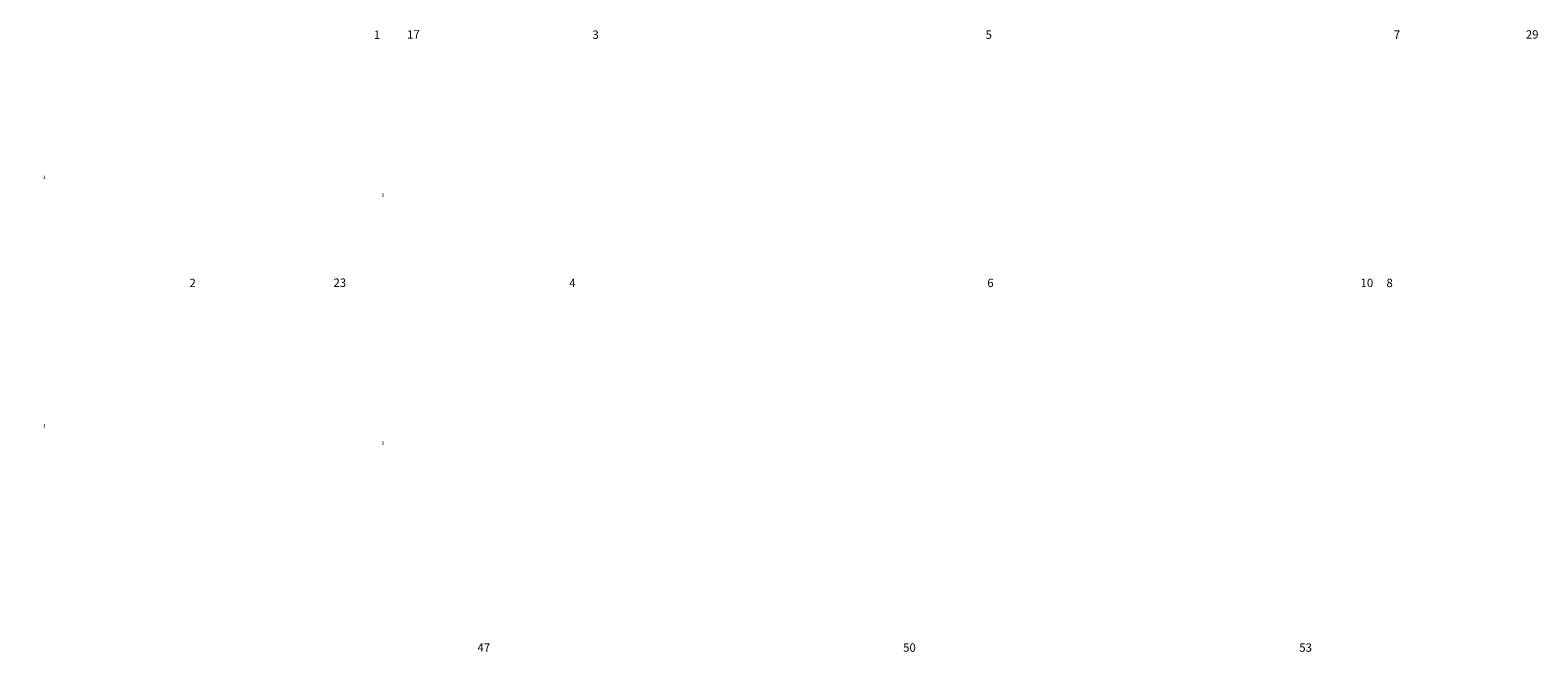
# Model space of a CAD drawing. Header units: millimetres. Extents: x 1370 to 200126, y -9734 to 86273.
# Tile 19 of 25: x 100352 to 127379, y 33472 to 44631. Entities that reach past the tile are written whole.
import ezdxf

# ---------------------------------------------------------------- set-up
doc = ezdxf.new("R2010")
doc.units = ezdxf.units.MM
doc.layers.add('AA_POPIS', color=7, linetype='Continuous', lineweight=13)
doc.styles.add('5.0 M50', font='arial.ttf', dxfattribs={"height": 250})

msp = doc.modelspace()

# ---------------------------------------------------------------- texts
at = {"layer": 'AA_POPIS', "color": 7, "attachment_point": 1, "rotation": 359.99437, "style": '5.0 M50'}
for s, width, heights, insert, char_height in [('\\A1;\\pi283.24;17 - 22', 1185, [0], (64623, 44632.3), 150), ('\\A1;\\pi274.13;29 - 33', 1185, [0], (86043, 44632.3), 150), ('\\A1;\\pi564.87;1', 1185, [0], (21783, 44632.3), 150), ('\\A1;\\pi543.39;3', 1185, [0], (28923, 44632.3), 150), ('\\A1;\\pi542.77;5', 1185, [0], (36063, 44632.3), 150), ('\\A1;\\pi543.95;7', 1185, [0], (43203, 44632.3), 150), ('\\pi166.95;1', 356, [60.2], (90565, 42020.8), 60), ('\\pi281.7;1', 585.5, [0], (89750, 41706.4), 60), ('\\A1;\\pi274.44;23 - 24', 1185, [0], (64623, 40177.3), 150), ('\\A1;\\pi542.82;2', 1185, [0], (21783, 40177.3), 150), ('\\A1;\\pi540.62;4', 1185, [0], (28923, 40177.3), 150), ('\\A1;\\pi542.98;6', 1185, [0], (36063, 40177.3), 150), ('\\A1;\\pi492.38;10', 1185, [0], (50343, 40177.3), 150), ('\\A1;\\pi543.08;8', 1185, [0], (43203, 40177.3), 150), ('\\pi166.95;1', 356, [60.2], (90565, 37565.8), 60), ('\\pi281.7;1', 585.5, [0], (89750, 37251.4), 60), ('\\A1;\\pi482.05;47', 1185, [0], (36063, 33632.3), 150), ('\\A1;\\pi485.32;50', 1185, [0], (43203, 33632.3), 150), ('\\A1;\\pi485.06;53', 1185, [0], (50343, 33632.3), 150)]:
    msp.add_mtext_dynamic_manual_height_columns(s, width=width, gutter_width=1250, heights=heights, dxfattribs=dict(at, insert=insert, char_height=char_height))

doc.saveas('drawing.dxf')
